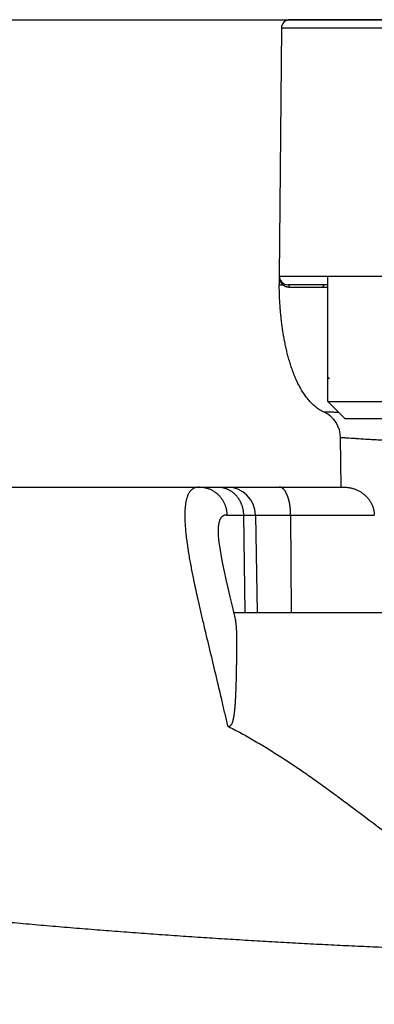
# Model space of a CAD drawing. Header units: millimetres. Extents: x 0 to 1300, y 0 to 891.
# Tile 101 of 148: x 398.44 to 404.67, y 486.72 to 504. Entities that reach past the tile are written whole.
import ezdxf

# ---------------------------------------------------------------- set-up
doc = ezdxf.new("R2010")
doc.units = ezdxf.units.MM
doc.header["$LTSCALE"] = 0.545669
doc.layers.add('NoLayerName_001', color=7, linetype='Continuous')
doc.layers.add('NoLayerName_008', color=7, linetype='Continuous')
doc.styles.get("Standard").update_dxf_attribs({"font": 'txt', "bigfont": 'extfont2'})
doc.dimstyles.get("Standard").update_dxf_attribs({"dimtxt": 2.5, "dimasz": 2.5, "dimexe": 1, "dimexo": 1, "dimtad": 1, "dimdec": 3, "dimzin": 0, "dimdsep": 46, "dimtxsty": 'Standard', "dimcen": 2.5, "dimadec": 3, "dimazin": 0, "dimtfac": 0.75, "dimtdec": 3, "dimtmove": 0, "dimatfit": 3, "dimfxl": 1, "dimarcsym": 0})

# ---------------------------------------------------------------- blocks, each defined once
blk = doc.blocks.new('_OPEN30')
at = {"color": 0, "linetype": 'ByBlock', "lineweight": -2}
for p, q in [((-1, 0.267949), (0, 0)), ((0, 0), (-1, -0.267949)), ((0, 0), (-1, 0))]:
    blk.add_line(p, q, dxfattribs=at)
blk = doc.blocks.new('*D33')
at = {"layer": 'Defpoints', "color": 0}
for p in [(378.5, 537.5), (600, 535), (378.5, 404.675)]:
    blk.add_point(p, dxfattribs=at)
at = {"layer": 'NoLayerName_001', "color": 0, "linetype": 'Continuous', "lineweight": 13}
for p, q in [((378.5, 534.5), (378.5, 401.675)), ((600, 532), (600, 401.675)), ((595.5, 404.675), (383, 404.675))]:
    blk.add_line(p, q, dxfattribs=at)
at = {"layer": 'NoLayerName_001', "color": 0, "lineweight": 13, "xscale": 4.5, "yscale": 4.5, "zscale": 4.5, "rotation": 180}
blk.add_blockref('_OPEN30', (378.5, 404.675), dxfattribs=at)
at = {"layer": 'NoLayerName_001', "color": 0, "lineweight": 13, "xscale": 4.5, "yscale": 4.5, "zscale": 4.5}
blk.add_blockref('_OPEN30', (600, 404.675), dxfattribs=at)
at = {"layer": 'NoLayerName_001', "color": 0, "lineweight": 13, "insert": (489.25, 413.896), "char_height": 10.5, "attachment_point": 5}
blk.add_mtext('\\W0.8000;２２２', dxfattribs=at)

msp = doc.modelspace()

# ---------------------------------------------------------------- linework, layer by layer
at = {"layer": 'NoLayerName_001', "color": 7, "linetype": 'Continuous', "lineweight": 25}
msp.add_line((395.39308104, 504), (436.60692323, 504), dxfattribs=at)
at = {"layer": 'NoLayerName_001', "color": 140, "linetype": 'Continuous', "lineweight": 25}
msp.add_line((428.81209705, 504), (403.18803222, 504), dxfattribs=at)
at = {"layer": 'NoLayerName_001', "color": 60, "linetype": 'Continuous', "lineweight": 25}
for p, q in [((403.03803793, 503.85130898), (403.00006463, 499.5)), ((428.96221237, 503.85130898), (403.03815897, 503.85130898)), ((403.00006463, 499.5), (409.34272108, 499.5)), ((403.00006463, 499.5), (403.00006463, 499.35)), ((403.05065426, 499.34908406), (403.06282187, 499.3489918)), ((403.85000213, 499.35), (403.15006463, 499.35)), ((403.85000213, 499.3002618), (403.76840371, 499.3002618)), ((404.08304997, 495.79968707), (404.07551039, 496.66363803)), ((397.55006463, 495.8), (404.11890766, 495.8)), ((402.08052185, 495.3087262), (404.66765602, 495.3087262)), ((402.37093488, 495.3087262), (402.3975828, 493.6)), ((402.58086076, 495.30872627), (402.61068669, 493.6)), ((403.19933053, 495.3087262), (403.21122359, 493.6)), ((401.92572921, 494.99419199), (401.92573928, 494.99360091)), ((402.17074334, 493.71100471), (402.23150319, 493.46078577)), ((402.19763237, 493.6), (409.99939625, 493.6))]:
    msp.add_line(p, q, dxfattribs=at)
at = {"layer": 'NoLayerName_001', "color": 4, "linetype": 'Continuous', "lineweight": 25}
for p, q in [((403.85000213, 497.30000077), (403.85000213, 499.50000077)), ((403.85000213, 499.50000077), (408.35000213, 499.50000077)), ((403.85000213, 497.30000077), (404.15000213, 497.00000077)), ((403.85000213, 497.30000077), (408.35000213, 497.30000077)), ((404.15000213, 497.00000077), (408.05000213, 497.00000077))]:
    msp.add_line(p, q, dxfattribs=at)
at = {"layer": 'NoLayerName_001', "color": 60, "linetype": 'Continuous', "lineweight": 25}
msp.add_lwpolyline([(401.9257279, 494.99432899), (401.92735703, 494.95252479), (401.93339398, 494.87965126), (401.94407964, 494.79194465), (401.95947847, 494.69052975), (401.97927137, 494.57742973), (402.0031314, 494.45367474), (402.03064897, 494.32066356), (402.06150532, 494.17918577), (402.09532248, 494.03018038), (402.1318374, 493.87396931), (402.17074334, 493.71100471)], dxfattribs=at)
for centre, radius, start, end in [((403.18803222, 503.85), 0.15, 90, 179.5), ((403.2196094, 499.50000186), 0.21954476, 180.000484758, 184.995503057), ((403.15006463, 499.5), 0.15, 180, 270), ((403.21801104, 499.49985176), 0.21793941, 184.992782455, 193.946402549), ((404.53360461, 499.35020867), 1.53353201, 180.007799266, 180.164620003), ((403.21395105, 499.49888158), 0.21376527, 193.956302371, 200.678983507), ((403.20791183, 499.49654743), 0.20729089, 200.664849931, 211.499889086), ((403.18765182, 499.4848268), 0.18447766, 227.419251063, 231.822138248), ((403.18451175, 499.48058488), 0.17920228, 231.773041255, 244.882588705), ((403.21581487, 403.46030106), 95.8415538, 89.6696559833, 90.0202604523), ((403.57553231, 496.65927419), 0.49999736, 0.500125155, 64.954588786), ((402.08093692, 495.3), 0.5, 1.000007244, 90.000248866)]:
    msp.add_arc(centre, radius, start, end, dxfattribs=at)
for points, knots in [([(403.04867814, 498.63335779), (403.0467409, 498.64820781), (403.04277301, 498.67789574), (403.03738182, 498.72249889), (403.03231452, 498.76713858), (403.02762961, 498.8118195), (403.02330892, 498.8565366), (403.01935484, 498.90128763), (403.01576424, 498.9460696), (403.01253538, 498.99087973), (403.0096665, 499.03571519), (403.00715462, 499.08057282), (403.00500426, 499.12544957), (403.00322622, 499.17034214), (403.00182429, 499.21524693), (403.00082463, 499.26016046), (403.000171, 499.30507898), (403.00013325, 499.33502681), (403.00006463, 499.35)], [0, 0, 0, 0, 0.04492756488, 0.08985459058, 0.13478056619, 0.17970569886, 0.22463044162, 0.26955519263, 0.31448029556, 0.35940604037, 0.40433266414, 0.44926029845, 0.4941883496, 0.53911586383, 0.58404208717, 0.62896648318, 0.67388873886, 0.71880877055, 0.71880877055, 0.71880877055, 0.71880877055]), ([(403.00006463, 499.35), (403.00046754, 499.34997532), (403.00125502, 499.34989876), (403.00238108, 499.34994678), (403.00342996, 499.34970921), (403.00449131, 499.34964398), (403.00561523, 499.34962419), (403.0067748, 499.3496376), (403.00793499, 499.34964178), (403.00907795, 499.34962668), (403.01057224, 499.3495919), (403.0120567, 499.34954339), (403.01353999, 499.34950388), (403.01465772, 499.34948015), (403.01578027, 499.34946047), (403.02215549, 499.34937059), (403.03078073, 499.34926444), (403.0420304, 499.34915412), (403.0476545, 499.3491094), (403.05065426, 499.34908406)], [0, 0, 0, 0, 0.001210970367, 0.002373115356, 0.003358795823, 0.004418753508, 0.005557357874, 0.006731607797, 0.007897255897, 0.009037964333, 0.010160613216, 0.012381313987, 0.013493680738, 0.01461206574, 0.015735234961, 0.016861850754, 0.033739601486, 0.04161287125, 0.050612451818, 0.050612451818, 0.050612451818, 0.050612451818]), ([(403.06282187, 499.3489918), (403.06221617, 499.34957624), (403.06099901, 499.35073921), (403.05920773, 499.35251926), (403.05743727, 499.35432026), (403.05569142, 499.35614584), (403.0539693, 499.35799473), (403.05227133, 499.35986693), (403.05059764, 499.36176192), (403.04894847, 499.36367922), (403.04732407, 499.36561829), (403.04572469, 499.36757862), (403.04415058, 499.36955968), (403.04260201, 499.37156094), (403.04107922, 499.37358188), (403.03958246, 499.37562198), (403.03811198, 499.37768069), (403.0366681, 499.37975756), (403.03525077, 499.38185185), (403.0338614, 499.38396376), (403.03249595, 499.38609011), (403.03161217, 499.38752391), (403.03116709, 499.38823858)], [0, 0, 0, 0, 0.002525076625, 0.00505018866, 0.007575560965, 0.010101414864, 0.012627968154, 0.015155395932, 0.017683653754, 0.020212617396, 0.022742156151, 0.025272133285, 0.027802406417, 0.0303328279, 0.032863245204, 0.035393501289, 0.037923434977, 0.040452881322, 0.04298167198, 0.045509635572, 0.048036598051, 0.050562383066, 0.050562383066, 0.050562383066, 0.050562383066]), ([(403.06282133, 499.34899242), (403.06294234, 499.3496602), (403.06320438, 499.35099476), (403.0634801, 499.35301937), (403.06368247, 499.35505722), (403.06379541, 499.35710569), (403.06381876, 499.35915914), (403.06374809, 499.36121277), (403.06358011, 499.36326152), (403.0633112, 499.36530043), (403.06293779, 499.36732446), (403.06245646, 499.36932861), (403.06186346, 499.37130672), (403.06115905, 499.37325186), (403.06034634, 499.3751565), (403.05942802, 499.3770122), (403.05840701, 499.37881066), (403.05728583, 499.38054314), (403.05606834, 499.38220238), (403.0547534, 499.38377562), (403.05335835, 499.38527046), (403.0523391, 499.38617084), (403.05184172, 499.38663197)], [0, 0, 0, 0, 0.002035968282, 0.004079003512, 0.006127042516, 0.008178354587, 0.010231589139, 0.012285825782, 0.014340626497, 0.016396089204, 0.018452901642, 0.020512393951, 0.022576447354, 0.024644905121, 0.026715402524, 0.028785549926, 0.030853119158, 0.032916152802, 0.034973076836, 0.03702281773, 0.039064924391, 0.041099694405, 0.041099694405, 0.041099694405, 0.041099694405]), ([(403.18192325, 499.30184882), (403.18066245, 499.30186333), (403.17814044, 499.30187208), (403.17435923, 499.3020069), (403.17058065, 499.30221501), (403.16680583, 499.30250988), (403.16303576, 499.30288837), (403.15927183, 499.30335187), (403.15551578, 499.30389964), (403.15176975, 499.30453086), (403.14803604, 499.30524472), (403.14431699, 499.30604037), (403.14061489, 499.30691701), (403.13693206, 499.30787381), (403.13327081, 499.30890992), (403.12963346, 499.31002456), (403.1260223, 499.31121683), (403.12243975, 499.31248613), (403.11888773, 499.31383079), (403.11537001, 499.31525317), (403.11188344, 499.31674055), (403.10959336, 499.3178052), (403.10844494, 499.31832799)], [0, 0, 0, 0, 0.003782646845, 0.007565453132, 0.011349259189, 0.015134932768, 0.018923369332, 0.022715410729, 0.026511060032, 0.030309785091, 0.034111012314, 0.037914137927, 0.041718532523, 0.045523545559, 0.049328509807, 0.053132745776, 0.056935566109, 0.060736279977, 0.064534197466, 0.068328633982, 0.072118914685, 0.075904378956, 0.075904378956, 0.075904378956, 0.075904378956]), ([(403.18192325, 499.30184882), (403.18189737, 499.30254697), (403.18185941, 499.30394449), (403.18171956, 499.30603783), (403.18152938, 499.30812838), (403.18127939, 499.31021389), (403.18097143, 499.31229248), (403.18060425, 499.31436215), (403.18017748, 499.31642094), (403.17969048, 499.31846689), (403.17914274, 499.32049796), (403.1785337, 499.3225118), (403.17786061, 499.32450502), (403.17712088, 499.32647387), (403.17631191, 499.32841455), (403.1754311, 499.33032326), (403.17447586, 499.33219616), (403.1734436, 499.33402948), (403.17233178, 499.33581907), (403.17113926, 499.3375597), (403.16986191, 499.33924145), (403.16849616, 499.34085199), (403.16703888, 499.34237862), (403.16548684, 499.34380852), (403.16383682, 499.34512886), (403.16208639, 499.34632604), (403.16023852, 499.34738417), (403.15830569, 499.34828924), (403.15630452, 499.34902709), (403.15425227, 499.34956994), (403.15216793, 499.34993734), (403.15076282, 499.34996077), (403.15006463, 499.3499999)], [0, 0, 0, 0, 0.002095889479, 0.004193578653, 0.006292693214, 0.00839291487, 0.01049398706, 0.012595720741, 0.014698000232, 0.016800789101, 0.018904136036, 0.021007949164, 0.023111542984, 0.025214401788, 0.027316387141, 0.029417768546, 0.031519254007, 0.033622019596, 0.035727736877, 0.037837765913, 0.039949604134, 0.042060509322, 0.044169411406, 0.046277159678, 0.048386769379, 0.050503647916, 0.052632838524, 0.054767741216, 0.056899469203, 0.059021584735, 0.061130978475, 0.063228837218, 0.063228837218, 0.063228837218, 0.063228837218]), ([(403.76840372, 499.3002618), (403.76841744, 499.30122848), (403.76842662, 499.30315123), (403.7685482, 499.30602614), (403.76875448, 499.30889192), (403.76907151, 499.31177357), (403.76951222, 499.31469614), (403.77009296, 499.31768414), (403.77082571, 499.32075067), (403.7717158, 499.32388544), (403.77276667, 499.32705317), (403.77397864, 499.33020547), (403.77535189, 499.33329341), (403.7768867, 499.33626826), (403.7785836, 499.3390815), (403.78044357, 499.34168468), (403.78246836, 499.34403001), (403.78466106, 499.34606698), (403.7870256, 499.34775174), (403.78956824, 499.34900799), (403.79228601, 499.34986206), (403.7941816, 499.34990925), (403.79512978, 499.35)], [0, 0, 0, 0, 0.002900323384, 0.005767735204, 0.008630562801, 0.011518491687, 0.01446253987, 0.017494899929, 0.020647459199, 0.023918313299, 0.027268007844, 0.030656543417, 0.034046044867, 0.037401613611, 0.040692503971, 0.043893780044, 0.046988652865, 0.049971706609, 0.052853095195, 0.05566332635, 0.058457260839, 0.061314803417, 0.061314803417, 0.061314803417, 0.061314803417]), ([(403.78719949, 497.11225824), (403.77384628, 497.1190478), (403.74679099, 497.13200435), (403.70821409, 497.15522199), (403.67095309, 497.18044612), (403.63530227, 497.20790248), (403.60121374, 497.23724482), (403.56867947, 497.26829795), (403.53765802, 497.30087211), (403.50810708, 497.33481521), (403.47996916, 497.36998118), (403.4531867, 497.40622671), (403.42770229, 497.4434085), (403.40345494, 497.48138749), (403.38037559, 497.52004766), (403.35842109, 497.55931912), (403.3375346, 497.59914658), (403.31765834, 497.63947827), (403.29873415, 497.68026224), (403.2807047, 497.72144692), (403.26350917, 497.76298155), (403.24709579, 497.80482559), (403.23143855, 497.84695463), (403.21650569, 497.88934565), (403.20226653, 497.93197641), (403.18869005, 497.97482456), (403.17574536, 498.01786778), (403.16340133, 498.06108423), (403.15162644, 498.10445467), (403.14040398, 498.14796704), (403.12971641, 498.19161134), (403.1195461, 498.2353781), (403.10987544, 498.27925779), (403.1006867, 498.3232409), (403.09196259, 498.367318), (403.08368418, 498.41147983), (403.07583898, 498.4557193), (403.06841495, 498.50003051), (403.06141974, 498.54441072), (403.05478282, 498.58884646), (403.05074529, 498.61852525), (403.04867814, 498.63335779)], [0, 0, 0, 0, 0.0449406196, 0.089926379, 0.1349161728, 0.1798786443, 0.224835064, 0.269790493, 0.3147482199, 0.3597344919, 0.404761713, 0.4498252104, 0.4949048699, 0.5399667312, 0.5849810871, 0.6299612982, 0.6749244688, 0.7198816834, 0.7648383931, 0.8097948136, 0.8547464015, 0.8996903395, 0.9446312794, 0.9895728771, 1.0345169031, 1.0794633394, 1.1244104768, 1.1693550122, 1.2142937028, 1.2592280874, 1.3041603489, 1.3490919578, 1.3940236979, 1.4389556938, 1.4838874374, 1.5288178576, 1.5737466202, 1.618674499, 1.6636020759, 1.7085296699, 1.7534573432, 1.7534573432, 1.7534573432, 1.7534573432]), ([(404.04091582, 497.10908709), (404.03780792, 497.10915355), (404.0143357, 497.10965742), (403.97728617, 497.11040657), (403.92976616, 497.11126644), (403.895822, 497.11180193), (403.8686657, 497.11215784), (403.84829744, 497.11239682), (403.82792976, 497.11255585), (403.80756092, 497.11274676), (403.79398676, 497.11237981), (403.78719944, 497.11225811)], [0, 0, 0, 0, 0.00932580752, 0.07043288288, 0.11117119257, 0.15190914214, 0.17227777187, 0.19264723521, 0.21301754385, 0.23338441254, 0.25374965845, 0.25374965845, 0.25374965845, 0.25374965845]), ([(406.07505143, 496.57728002), (406.0386623, 496.57802764), (405.96588298, 496.57947469), (405.85672002, 496.58193441), (405.75362594, 496.5844414), (405.65660115, 496.58699878), (405.56564503, 496.58956864), (405.48075769, 496.59214041), (405.40193862, 496.59468317), (405.32918707, 496.59716387), (405.2564405, 496.59978477), (405.18369942, 496.60255208), (405.11702566, 496.60523076), (405.05641818, 496.60778722), (405.00187569, 496.61018648), (404.94733775, 496.61268724), (404.89280463, 496.6152913), (404.83827666, 496.61800076), (404.78375414, 496.62081776), (404.7292374, 496.62374457), (404.6747268, 496.62678344), (404.6202227, 496.62993684), (404.56572555, 496.633208), (404.51123563, 496.63659725), (404.4567529, 496.64010032), (404.39622454, 496.6441144), (404.30544404, 496.65031503), (404.22678432, 496.65592567), (404.16626134, 496.66002589), (404.14810228, 496.66121067), (404.12993869, 496.66237777), (404.11177001, 496.66330576), (404.09362721, 496.66455359), (404.08153622, 496.66381374), (404.07551035, 496.6636401)], [0, 0, 0, 0, 0.109190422, 0.2183810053, 0.3275716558, 0.4185639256, 0.5095563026, 0.6005487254, 0.6733426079, 0.7461363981, 0.8189300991, 0.8917237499, 0.9645173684, 1.019112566, 1.0737077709, 1.128302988, 1.1828982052, 1.2374934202, 1.29208863, 1.346683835, 1.4012790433, 1.455874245, 1.5104694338, 1.5650646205, 1.6196598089, 1.6742549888, 1.7470484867, 1.8926354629, 1.9108341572, 1.9290323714, 1.94723, 1.9654314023, 1.9836273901, 2.0017124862, 2.0017124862, 2.0017124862, 2.0017124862]), ([(401.5995419, 495.79999767), (401.58116987, 495.79801871), (401.54398669, 495.79726098), (401.49138487, 495.77705174), (401.4474752, 495.74269111), (401.41442014, 495.69811486), (401.39037915, 495.64841585), (401.37308859, 495.59608445), (401.36056799, 495.54245425), (401.35187401, 495.4880507), (401.34628949, 495.43323253), (401.34295891, 495.37825122), (401.34149241, 495.32323014), (401.34165403, 495.26821939), (401.34316902, 495.21323937), (401.34576156, 495.15830138), (401.34932113, 495.10341627), (401.35375654, 495.04859232), (401.35897294, 494.99383592), (401.36487185, 494.93915084), (401.37137823, 494.88453838), (401.3784508, 494.82999933), (401.38604194, 494.7755313), (401.39410628, 494.72113195), (401.40259632, 494.66679814), (401.41147235, 494.61252672), (401.42070614, 494.55831526), (401.4302674, 494.5041604), (401.4401264, 494.45005882), (401.45025342, 494.3960071), (401.4606183, 494.34200112), (401.47120767, 494.28803926), (401.48200899, 494.23411955), (401.49300958, 494.18023982), (401.5041968, 494.12639793), (401.51555792, 494.07259171), (401.5270806, 494.01881909), (401.53875101, 493.96507766), (401.55056083, 493.91136623), (401.56248126, 493.85767905), (401.57053372, 493.82191118), (401.57454676, 493.80402432)], [0, 0, 0, 0, 0.0554348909, 0.1106562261, 0.1656086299, 0.2206065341, 0.2756152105, 0.3306209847, 0.3856237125, 0.4406731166, 0.4957881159, 0.5508659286, 0.6058839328, 0.6608822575, 0.7158786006, 0.770873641, 0.8258705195, 0.8808720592, 0.9358765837, 0.990878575, 1.0458752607, 1.1008694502, 1.1558629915, 1.210856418, 1.2658491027, 1.3208408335, 1.3758325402, 1.4308246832, 1.4858171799, 1.5408094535, 1.595800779, 1.650791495, 1.7057821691, 1.7607732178, 1.8157649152, 1.8707574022, 1.9257506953, 1.980744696, 2.0357391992, 2.0907339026, 2.1457284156, 2.1457284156, 2.1457284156, 2.1457284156]), ([(401.5995419, 495.8), (401.60796187, 495.79976473), (401.62483917, 495.79963492), (401.65009375, 495.79738681), (401.67525197, 495.7939354), (401.70022226, 495.7890758), (401.72491841, 495.78288679), (401.74925257, 495.7753705), (401.7731382, 495.76655071), (401.79648967, 495.75643872), (401.81923859, 495.7450738), (401.84133247, 495.73250857), (401.86272016, 495.71879055), (401.883351, 495.70396819), (401.90317413, 495.68808955), (401.92213888, 495.67120291), (401.94019445, 495.65335519), (401.95729372, 495.63459449), (401.9734055, 495.61497966), (401.98849916, 495.59456618), (402.00254457, 495.57340971), (402.01551154, 495.55156575), (402.02736962, 495.52908975), (402.03808914, 495.50603752), (402.04763661, 495.48246518), (402.05599549, 495.45843932), (402.06316004, 495.43403138), (402.06911699, 495.40931232), (402.07387164, 495.38435395), (402.07736187, 495.35922575), (402.0797759, 495.33400555), (402.08017265, 495.31714075), (402.08052185, 495.3087262)], [0, 0, 0, 0, 0.02526977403, 0.05060648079, 0.0759972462, 0.10142725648, 0.12688069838, 0.15234168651, 0.17779518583, 0.20322886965, 0.22864380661, 0.25404721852, 0.2794436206, 0.30483521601, 0.33022247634, 0.35560472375, 0.38098072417, 0.40635157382, 0.43172275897, 0.45709853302, 0.48248154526, 0.50787331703, 0.53327471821, 0.55868644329, 0.58410919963, 0.60953981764, 0.63497045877, 0.66039128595, 0.68579112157, 0.7111580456, 0.73647999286, 0.76174535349, 0.76174535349, 0.76174535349, 0.76174535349]), ([(401.9242789, 495.8), (401.9271776, 495.79996788), (401.93297593, 495.79995063), (401.94166939, 495.79964283), (401.95035706, 495.79916692), (401.95903675, 495.79849292), (401.96770638, 495.79762939), (401.97636283, 495.79657474), (401.98500205, 495.79533131), (401.99361911, 495.79390075), (402.0022089, 495.7922849), (402.01076634, 495.79048557), (402.01928632, 495.78850458), (402.02776375, 495.78634374), (402.03619353, 495.78400487), (402.04457055, 495.78148975), (402.05288978, 495.77880032), (402.06114589, 495.7759379), (402.06933463, 495.7729062), (402.07744771, 495.76969988), (402.085492, 495.76634747), (402.09077946, 495.76394831), (402.09343055, 495.76277015)], [0, 0, 0, 0, 0.00869665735, 0.01739358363, 0.02609306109, 0.03479734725, 0.04350867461, 0.05222864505, 0.0609566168, 0.06969137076, 0.07843161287, 0.08717598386, 0.0959230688, 0.10467140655, 0.11341949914, 0.12216582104, 0.13090882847, 0.13964696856, 0.14837868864, 0.15710244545, 0.1658167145, 0.1745199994, 0.1745199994, 0.1745199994, 0.1745199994]), ([(402.09343055, 495.76277015), (402.09902359, 495.76005905), (402.11030877, 495.75481416), (402.12670227, 495.74585192), (402.14275894, 495.73626632), (402.15839401, 495.72596852), (402.17359504, 495.7150217), (402.18833009, 495.70344816), (402.20257303, 495.69128103), (402.21629827, 495.67854696), (402.2294905, 495.66527644), (402.24213997, 495.65149793), (402.25423768, 495.63723851), (402.26577478, 495.62252533), (402.27674231, 495.60738549), (402.28713146, 495.59184611), (402.29693354, 495.57593337), (402.3061419, 495.55967244), (402.31475298, 495.54308786), (402.32276354, 495.5262029), (402.33017046, 495.50904082), (402.33697061, 495.49162487), (402.34316081, 495.47397828), (402.34873797, 495.45612433), (402.35369868, 495.43808645), (402.35804114, 495.41988897), (402.36176459, 495.40155655), (402.3648657, 495.38311387), (402.3673502, 495.36458584), (402.36919009, 495.34599649), (402.37048305, 495.32737318), (402.37073344, 495.31493754), (402.37093488, 495.3087262)], [0, 0, 0, 0, 0.01864642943, 0.03732043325, 0.05601873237, 0.07473619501, 0.09346612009, 0.11220051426, 0.13093036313, 0.14964739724, 0.1683529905, 0.18705157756, 0.20574618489, 0.22443854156, 0.24312920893, 0.26181771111, 0.28050273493, 0.29918477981, 0.31786681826, 0.33655114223, 0.35523922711, 0.37393182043, 0.39262903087, 0.41133041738, 0.43003500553, 0.44874078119, 0.46744495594, 0.48614434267, 0.50483545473, 0.52351460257, 0.54217799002, 0.56082181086, 0.56082181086, 0.56082181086, 0.56082181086]), ([(403.06786777, 495.77013544), (403.06464244, 495.77283403), (403.05836719, 495.77844592), (403.04791133, 495.78556717), (403.03678223, 495.79164278), (403.02494082, 495.79621269), (403.01261879, 495.79942783), (403.00416598, 495.79965103), (402.99998636, 495.8)], [0, 0, 0, 0, 0.012616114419, 0.025221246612, 0.037859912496, 0.050565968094, 0.063238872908, 0.075821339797, 0.075821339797, 0.075821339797, 0.075821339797]), ([(403.19933053, 495.3087262), (403.19928108, 495.31291314), (403.19921209, 495.32128897), (403.19892893, 495.33385209), (403.19853595, 495.34641578), (403.19801207, 495.35897773), (403.19736056, 495.37153585), (403.1965782, 495.38408802), (403.1956635, 495.3966321), (403.19461449, 495.40916598), (403.19342934, 495.42168754), (403.19210619, 495.43419464), (403.19064318, 495.44668517), (403.18903844, 495.459157), (403.18729013, 495.471608), (403.18539638, 495.48403606), (403.18335529, 495.49643902), (403.18116519, 495.50881474), (403.1788203, 495.52116027), (403.17631456, 495.53347247), (403.17364199, 495.54574822), (403.17079662, 495.55798437), (403.16777244, 495.57017778), (403.16456351, 495.58232512), (403.16116419, 495.59442214), (403.15756221, 495.60646153), (403.1537456, 495.61843491), (403.14970236, 495.63033366), (403.14542066, 495.64214923), (403.14088822, 495.65387267), (403.13609526, 495.66549423), (403.13101952, 495.67699652), (403.12563571, 495.68835786), (403.11992013, 495.6995564), (403.11384759, 495.71056926), (403.10739947, 495.72137352), (403.10054235, 495.73192787), (403.09322459, 495.74217177), (403.08536954, 495.75200733), (403.07702616, 495.76146268), (403.07087373, 495.76719443), (403.06786777, 495.77013544)], [0, 0, 0, 0, 0.01256168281, 0.02512793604, 0.03769789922, 0.05027076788, 0.0628457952, 0.0754222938, 0.08799963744, 0.10057726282, 0.11315467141, 0.12573143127, 0.13830717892, 0.15088162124, 0.16345453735, 0.17602578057, 0.18859528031, 0.20116300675, 0.2137288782, 0.22629298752, 0.23885568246, 0.25141757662, 0.26397956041, 0.27654281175, 0.2891081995, 0.30167459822, 0.31424094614, 0.32680692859, 0.33937302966, 0.35194058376, 0.3645112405, 0.37708303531, 0.3896537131, 0.40222351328, 0.41479544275, 0.42737530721, 0.43996167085, 0.45254483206, 0.46512478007, 0.4777143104, 0.49033050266, 0.49033050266, 0.49033050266, 0.49033050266]), ([(404.11890766, 495.8), (404.12792123, 495.79979801), (404.14597555, 495.7996887), (404.17301563, 495.79775125), (404.19998847, 495.79475428), (404.22682571, 495.79050646), (404.25346264, 495.78505968), (404.2798335, 495.77840032), (404.30587296, 495.77053282), (404.33151438, 495.76145496), (404.35669347, 495.75117646), (404.38134932, 495.73971596), (404.40542013, 495.72709019), (404.42884423, 495.71331638), (404.4515599, 495.69841155), (404.47350536, 495.68239279), (404.49461767, 495.66527785), (404.51482916, 495.64708992), (404.53407736, 495.62786968), (404.55229483, 495.60766063), (404.56941326, 495.58650713), (404.58536433, 495.56445356), (404.60007915, 495.54154403), (404.61349036, 495.51782377), (404.6255206, 495.49334167), (404.63611948, 495.46817802), (404.64526299, 495.44243628), (404.65291117, 495.41622163), (404.65904954, 495.38964128), (404.66357385, 495.36279865), (404.66671152, 495.33581029), (404.66720926, 495.31773593), (404.66765602, 495.3087262)], [0, 0, 0, 0, 0.02704751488, 0.0541452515, 0.08128175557, 0.10844606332, 0.13562816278, 0.16281945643, 0.1900132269, 0.21720506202, 0.24439196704, 0.2715713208, 0.29874177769, 0.3259037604, 0.3530599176, 0.38021558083, 0.40737921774, 0.43455875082, 0.4617496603, 0.48894610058, 0.51614513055, 0.54334744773, 0.57055812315, 0.59778733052, 0.62505013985, 0.65234643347, 0.67965609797, 0.70695688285, 0.73422651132, 0.76144401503, 0.7885910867, 0.81565346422, 0.81565346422, 0.81565346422, 0.81565346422]), ([(402.08052185, 495.3087262), (402.07722684, 495.3086301), (402.0706025, 495.30857916), (402.06067838, 495.30764413), (402.05078544, 495.30615651), (402.04100931, 495.30399215), (402.0314332, 495.30114317), (402.02214163, 495.29756887), (402.01321711, 495.29324003), (402.00475408, 495.2881127), (401.99682319, 495.28221322), (401.9894364, 495.27564749), (401.98261239, 495.26850327), (401.97636425, 495.26086053), (401.97067909, 495.25279871), (401.96552161, 495.24439077), (401.96085485, 495.23570195), (401.9566366, 495.22679253), (401.95283304, 495.21770537), (401.94941376, 495.20847034), (401.94634396, 495.19911357), (401.9435899, 495.18966034), (401.94111488, 495.18013335), (401.93889581, 495.17054676), (401.93691354, 495.16090981), (401.93514726, 495.15123056), (401.93357654, 495.14151698), (401.93218077, 495.13177681), (401.93093945, 495.12201639), (401.92984594, 495.11223882), (401.92889326, 495.1024462), (401.92807446, 495.09264041), (401.92738256, 495.08282333), (401.92681062, 495.07299685), (401.92635161, 495.06316284), (401.9259988, 495.05332319), (401.92574438, 495.04347977), (401.9255845, 495.03363448), (401.92550061, 495.02378917), (401.92551956, 495.01722591), (401.92551968, 495.01394466)], [0, 0, 0, 0, 0.00988924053, 0.01986195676, 0.02987357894, 0.03988692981, 0.04987421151, 0.05981928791, 0.06972024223, 0.07959199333, 0.08945917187, 0.09933230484, 0.10920633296, 0.11906678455, 0.12892017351, 0.1387781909, 0.1486398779, 0.15849420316, 0.16833955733, 0.17818365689, 0.18802956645, 0.19787576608, 0.20771756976, 0.21755548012, 0.22739272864, 0.23723099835, 0.2470705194, 0.25691021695, 0.2667486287, 0.27658645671, 0.28642474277, 0.29626422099, 0.3061053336, 0.31594824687, 0.32579286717, 0.33563885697, 0.34548565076, 0.35533247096, 0.36517834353, 0.37502211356, 0.37502211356, 0.37502211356, 0.37502211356]), ([(401.92551968, 495.01394466), (401.92554353, 495.01066463), (401.92556979, 495.00410598), (401.9256818, 494.99754823), (401.92572708, 494.99427006)], [0, 0, 0, 0, 0.009840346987, 0.019675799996, 0.019675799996, 0.019675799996, 0.019675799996]), ([(401.57454676, 493.80402432), (401.58266711, 493.76827271), (401.59882652, 493.6967522), (401.6235515, 493.58958372), (401.64850739, 493.48247155), (401.67790202, 493.35757463), (401.76689902, 492.98307644), (401.86188985, 492.59116308), (401.95454803, 492.19869302), (401.98793282, 492.05590289), (402.01688412, 491.93090116), (402.04149517, 491.82371007), (402.06592303, 491.71647727), (402.08198078, 491.64493741), (402.09003809, 491.60917394)], [0, 0, 0, 0, 0.1099866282, 0.2199695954, 0.3299501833, 0.4399294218, 0.6048972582, 1.4847326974, 1.6497036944, 1.814674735, 1.9246551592, 2.0346352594, 2.144615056, 2.2545946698, 2.2545946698, 2.2545946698, 2.2545946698]), ([(402.23830399, 493.42808462), (402.23727022, 493.43356005), (402.23539348, 493.44454827), (402.23275519, 493.45537889), (402.23153145, 493.46081288)], [0, 0, 0, 0, 0.016716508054, 0.033426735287, 0.033426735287, 0.033426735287, 0.033426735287]), ([(402.23941497, 492.1922928), (402.23985634, 492.20342539), (402.24076472, 492.22568952), (402.24197345, 492.2590916), (402.24310521, 492.29249618), (402.2441508, 492.32590349), (402.24512387, 492.35931288), (402.24618396, 492.39829251), (402.24729806, 492.4428432), (402.24843429, 492.49296563), (402.24958396, 492.54866004), (402.25082771, 492.6154966), (402.25203655, 492.68790555), (402.25310338, 492.76031624), (402.25395819, 492.82715704), (402.25461766, 492.88842762), (402.25505111, 492.93855822), (402.25530865, 492.97754946), (402.25546707, 493.01097216), (402.25555503, 493.04439704), (402.2555633, 493.0778247), (402.25550009, 493.10568291), (402.25539479, 493.12797068), (402.25527872, 493.14468685), (402.2551183, 493.16140244), (402.2549056, 493.17811689), (402.25463289, 493.19482963), (402.25429237, 493.2115401), (402.25387627, 493.22824774), (402.2533768, 493.24495199), (402.25278615, 493.26165229), (402.2520967, 493.27834808), (402.25130006, 493.29503874), (402.25039068, 493.31172372), (402.24934414, 493.32840132), (402.24812986, 493.34506919), (402.24671768, 493.36172476), (402.24508154, 493.37836608), (402.24317892, 493.39498469), (402.24102318, 493.41157724), (402.23917613, 493.42257771), (402.23830399, 493.42808462)], [0, 0, 0, 0, 0.0334239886, 0.0668478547, 0.1002715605, 0.1336951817, 0.1671187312, 0.2005421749, 0.250677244, 0.3008124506, 0.3509479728, 0.4177959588, 0.5013567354, 0.5682049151, 0.6350514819, 0.7018954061, 0.752027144, 0.7854487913, 0.818871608, 0.8522963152, 0.8857236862, 0.9191545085, 0.9358710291, 0.9525877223, 0.9693041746, 0.9860200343, 1.0027350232, 1.0194489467, 1.0361617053, 1.0528733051, 1.0695838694, 1.0862936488, 1.103003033, 1.1197125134, 1.1364224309, 1.153133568, 1.1698475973, 1.1865672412, 1.2032959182, 1.2200286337, 1.2367552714, 1.2367552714, 1.2367552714, 1.2367552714]), ([(402.09003809, 491.60917394), (402.09523811, 491.60716481), (402.10525285, 491.60188642), (402.12261583, 491.60152402), (402.1386209, 491.60781183), (402.15171754, 491.61887981), (402.16161694, 491.63267761), (402.16930301, 491.64759142), (402.17608493, 491.66287072), (402.18176859, 491.67860741), (402.18669688, 491.69458571), (402.19105507, 491.71072649), (402.19494201, 491.72698311), (402.19846105, 491.74332239), (402.2016589, 491.75972719), (402.20458799, 491.77618209), (402.20727587, 491.79267843), (402.20975176, 491.80920843), (402.21204418, 491.82576484), (402.21418335, 491.84234109), (402.21618286, 491.85893391), (402.21805403, 491.87554117), (402.21980871, 491.89216094), (402.22145915, 491.90879132), (402.2230139, 491.92543095), (402.22448003, 491.94207867), (402.22586484, 491.95873336), (402.22717599, 491.97539395), (402.22841911, 491.99205966), (402.22959836, 492.00872995), (402.2307182, 492.0254043), (402.23178317, 492.04208222), (402.23279713, 492.0587633), (402.23376316, 492.07544723), (402.23468446, 492.09213368), (402.23556436, 492.10882237), (402.23640548, 492.12551306), (402.23720993, 492.14220556), (402.23797835, 492.1588998), (402.23871735, 492.1755954), (402.23917992, 492.18672711), (402.23941497, 492.1922928)], [0, 0, 0, 0, 0.01672396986, 0.03345905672, 0.05021044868, 0.06729331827, 0.08415915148, 0.10084274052, 0.11756351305, 0.1342815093, 0.15100206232, 0.16771605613, 0.18442880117, 0.20114133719, 0.21785426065, 0.23456686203, 0.25128007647, 0.26799431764, 0.28470885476, 0.30142232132, 0.31813481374, 0.33484690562, 0.35155889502, 0.36827084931, 0.38498284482, 0.40169494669, 0.41840710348, 0.43511916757, 0.45183110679, 0.46854300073, 0.48525488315, 0.50196674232, 0.51867857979, 0.53539042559, 0.5521022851, 0.56881413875, 0.58552598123, 0.60223784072, 0.61894973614, 0.6356616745, 0.65237365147, 0.65237365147, 0.65237365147, 0.65237365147]), ([(402.09000892, 491.60918146), (402.12990244, 491.58822954), (402.20989342, 491.5466972), (402.32869721, 491.48214771), (402.44681164, 491.41631781), (402.56411387, 491.34901766), (402.68064406, 491.28036949), (402.79639872, 491.21041192), (402.91138598, 491.13920584), (403.02561129, 491.0668066), (403.13908287, 490.99326694), (403.25182129, 490.91864465), (403.36386036, 490.84300335), (403.47523637, 490.76640296), (403.58598446, 490.68890139), (403.6961462, 490.61056608), (403.80579549, 490.5315095), (403.91500291, 490.45183865), (404.02384014, 490.37166167), (404.13238058, 490.29108553), (404.38511237, 490.10238046), (404.63678771, 489.91226643), (404.88997876, 489.72418199), (404.99877818, 489.64396244), (405.10794015, 489.56423304), (405.21755147, 489.48512005), (405.32769588, 489.40674936), (405.43845613, 489.32924661), (405.54991451, 489.25274419), (405.6621256, 489.17734487), (405.77513386, 489.10314562), (405.88898197, 489.03024367), (406.00371886, 488.95874817), (406.11935881, 488.88871938), (406.23585759, 488.82012447), (406.35318016, 488.75294606), (406.47129168, 488.68716772), (406.59014997, 488.62275245), (406.70976489, 488.55975955), (406.83001184, 488.49797224), (406.91085355, 488.45812724), (406.95119049, 488.43803606)], [0, 0, 0, 0, 0.135182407, 0.270383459, 0.4056027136, 0.5408377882, 0.6760844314, 0.8113365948, 0.9465865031, 1.0818247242, 1.2170407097, 1.3522335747, 1.4874120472, 1.6225834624, 1.7577533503, 1.8929256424, 2.028102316, 2.1632828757, 2.298464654, 2.4336440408, 2.5688211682, 3.2446915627, 3.3798644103, 3.5150394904, 3.650217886, 3.785396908, 3.9205755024, 4.0557556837, 4.1909417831, 4.3261311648, 4.4613191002, 4.5965042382, 4.7316888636, 4.8668763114, 5.002066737, 5.1372587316, 5.2724495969, 5.4076365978, 5.5428216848, 5.6780080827, 5.8131987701, 5.8131987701, 5.8131987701, 5.8131987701])]:
    msp.add_open_spline(points, degree=3, knots=knots, dxfattribs=at)
msp.add_open_spline([(403.85000213, 497.72698399), (403.86031616, 497.71844769), (403.87063019, 497.7099114), (403.88094421, 497.70137511)], degree=3, dxfattribs=at)
at = {"layer": 'NoLayerName_008', "color": 60, "linetype": 'Continuous', "lineweight": 25}
msp.add_open_spline([(410.47236782, 487.6000205), (410.33343624, 487.60029168), (410.05557075, 487.60054172), (409.63877558, 487.6026707), (409.22198474, 487.60587945), (408.8052036, 487.61037941), (408.38843721, 487.61614473), (407.97169068, 487.62321312), (407.55496914, 487.63160532), (407.13827765, 487.64134639), (406.7216213, 487.65246111), (406.3050041, 487.66493717), (405.88842982, 487.67876108), (405.4719022, 487.69391966), (405.055425, 487.71039967), (404.63900195, 487.72818785), (404.22263682, 487.74727107), (403.80633312, 487.76763569), (403.39009417, 487.78927053), (402.97392302, 487.81216714), (402.55782255, 487.83631653), (402.1417956, 487.86170987), (401.72584504, 487.88833819), (401.30997373, 487.91619289), (400.89418458, 487.9452641), (400.47848111, 487.9755467), (400.06286897, 488.00705913), (399.64735443, 488.03982232), (399.23194207, 488.07383882), (398.81664305, 488.1091822), (398.40144405, 488.1456603), (398.12476232, 488.17126878), (397.98640737, 488.18391175)], degree=3, knots=[0, 0, 0, 0, 0.4167955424, 0.8335956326, 1.2503988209, 1.6672038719, 2.0840097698, 2.5008157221, 2.9176211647, 3.3344257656, 3.7512294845, 4.1680326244, 4.584835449, 5.0016380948, 5.4184405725, 5.8352427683, 6.2520444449, 6.6688452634, 7.0856452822, 7.5024450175, 7.9192449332, 8.3360454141, 8.7528467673, 9.1696492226, 9.5864529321, 10.0032576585, 10.4200624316, 10.8368663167, 11.2536685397, 11.67046849, 12.0872657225, 12.5040599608, 12.5040599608, 12.5040599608, 12.5040599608], dxfattribs=at)

# ---------------------------------------------------------------- dimensions: what is measured, and where the dimension line sits
at = {"layer": 'NoLayerName_001', "color": 3, "linetype": 'Continuous', "lineweight": 13}
dim = msp.add_linear_dim(base=(378.5, 404.67462069), p1=(600, 535), p2=(378.5, 537.5), angle=180, text='\\W0.8000;２２２', dimstyle='Standard', override={"dimtxt": 10.5, "dimasz": 4.5, "dimexe": 3, "dimexo": 3, "dimgap": 3, "dimzin": 8, "dimblk": 'OPEN30', "dimclrd": 0, "dimclre": 0, "dimclrt": 0, "dimtp": 0, "dimtm": 0, "dimlwd": 13, "dimlwe": 13}, dxfattribs=at)
dim.commit()
dim.dimension.update_dxf_attribs({"geometry": '*D33', "text_midpoint": (489.25, 404.67462069), "dimtype": 160})

doc.saveas('drawing.dxf')
